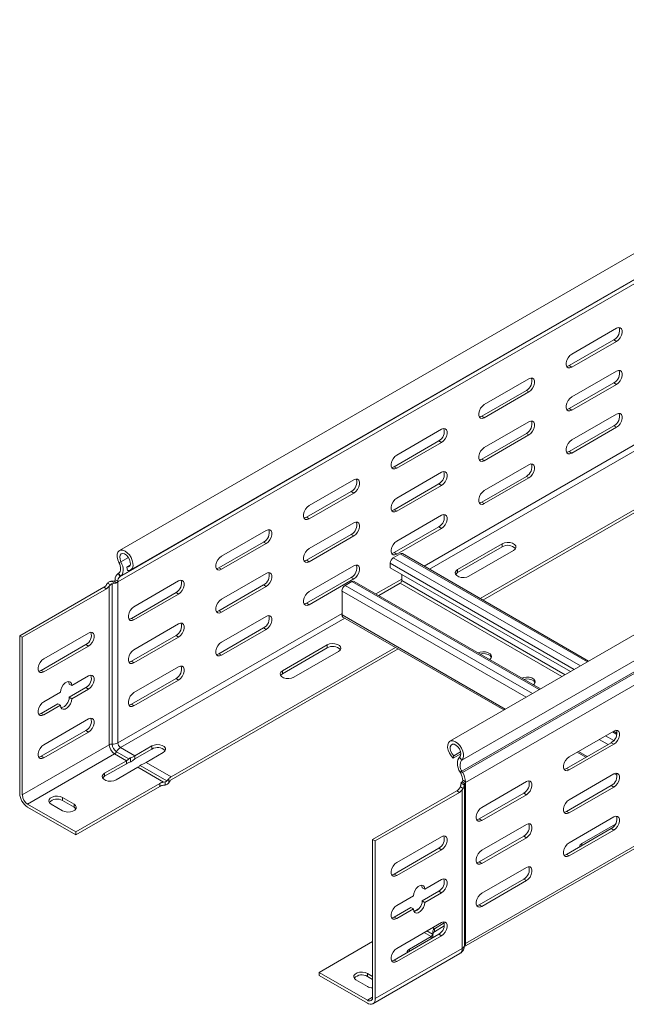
# Model space of a CAD drawing. Header units: millimetres. Extents: x 38 to 1681, y -3632 to -200.
# Tile 1 of 27: x 119 to 364, y -3399 to -3002. Entities that reach past the tile are written whole.
import ezdxf

# ---------------------------------------------------------------- set-up
doc = ezdxf.new("R2010")
doc.units = ezdxf.units.MM

msp = doc.modelspace()

# ---------------------------------------------------------------- linework, layer by layer
at = {"color": 7, "linetype": 'Continuous', "lineweight": 15}
for p, q in [((546.12, -2992.77), (159.33, -3216.06)), ((163.88, -3223.94), (550.67, -3000.66)), ((158.66, -3228.68), (545.44, -3005.39)), ((159.53, -3226.65), (546.32, -3003.36)), ((159.78, -3226.5), (546.56, -3003.21)), ((679.52, -3069.78), (292.73, -3293.07)), ((297.48, -3300.81), (684.27, -3077.52)), ((297.61, -3305.22), (684.4, -3081.93)), ((297.85, -3305.66), (684.64, -3082.37)), ((298.97, -3309.73), (685.81, -3086.42)), ((341.97, -3136.72), (360.01, -3126.31)), ((340.91, -3141.42), (358.95, -3131.01)), ((360.01, -3131.62), (341.97, -3142.03)), ((358.95, -3131.01), (360.01, -3131.62)), ((304.95, -3235.46), (479.37, -3134.77)), ((306.01, -3236.07), (480.43, -3135.38)), ((340.91, -3141.42), (341.97, -3142.03)), ((341.97, -3154.07), (360.01, -3143.67)), ((306.62, -3157.13), (324.65, -3146.72)), ((340.91, -3158.77), (358.95, -3148.36)), ((360.01, -3148.97), (341.97, -3159.38)), ((358.95, -3148.36), (360.01, -3148.97)), ((298.4, -3376.19), (685.18, -3152.9)), ((299.02, -3374.82), (685.81, -3151.53)), ((305.56, -3161.83), (323.59, -3151.42)), ((324.65, -3152.03), (306.62, -3162.44)), ((323.59, -3151.42), (324.65, -3152.03)), ((340.91, -3158.77), (341.97, -3159.38)), ((341.97, -3171.43), (360.01, -3161.02)), ((305.56, -3161.83), (306.62, -3162.44)), ((306.62, -3174.48), (324.65, -3164.08)), ((271.26, -3177.54), (289.3, -3167.13)), ((305.56, -3179.18), (323.59, -3168.77)), ((323.59, -3168.77), (324.65, -3169.38)), ((340.91, -3176.12), (358.95, -3165.71)), ((360.01, -3166.32), (341.97, -3176.73)), ((358.95, -3165.71), (360.01, -3166.32)), ((270.2, -3182.24), (288.23, -3171.83)), ((289.3, -3172.44), (271.26, -3182.85)), ((288.23, -3171.83), (289.3, -3172.44)), ((324.65, -3169.38), (306.62, -3179.79)), ((340.91, -3176.12), (341.97, -3176.73)), ((305.56, -3179.18), (306.62, -3179.79)), ((270.2, -3182.24), (271.26, -3182.85)), ((271.26, -3194.89), (289.3, -3184.49)), ((306.62, -3191.84), (324.65, -3181.43)), ((235.91, -3197.95), (253.94, -3187.54)), ((305.56, -3196.53), (323.59, -3186.12)), ((324.65, -3186.73), (306.62, -3197.14)), ((323.59, -3186.12), (324.65, -3186.73)), ((234.85, -3202.65), (252.88, -3192.24)), ((253.94, -3192.85), (235.91, -3203.26)), ((252.88, -3192.24), (253.94, -3192.85)), ((270.2, -3199.59), (288.23, -3189.18)), ((289.3, -3189.79), (271.26, -3200.2)), ((288.23, -3189.18), (289.3, -3189.79)), ((305.56, -3196.53), (306.62, -3197.14)), ((270.2, -3199.59), (271.26, -3200.2)), ((234.85, -3202.65), (235.91, -3203.26)), ((235.91, -3215.3), (253.94, -3204.9)), ((271.26, -3212.25), (289.3, -3201.84)), ((200.55, -3218.36), (218.58, -3207.95)), ((270.2, -3216.94), (288.23, -3206.53)), ((289.3, -3207.14), (271.26, -3217.55)), ((288.23, -3206.53), (289.3, -3207.14)), ((199.49, -3223.06), (217.52, -3212.65)), ((217.52, -3212.65), (218.58, -3213.26)), ((234.85, -3220), (252.88, -3209.59)), ((253.94, -3210.2), (235.91, -3220.61)), ((252.88, -3209.59), (253.94, -3210.2)), ((218.58, -3213.26), (200.55, -3223.67)), ((270.2, -3216.94), (271.26, -3217.55)), ((313.87, -3213.37), (295.84, -3223.78)), ((295.84, -3225.01), (313.87, -3214.6)), ((300.43, -3226.43), (318.46, -3216.02)), ((313.87, -3214.6), (313.87, -3213.37)), ((159.13, -3220.95), (159.95, -3220.63)), ((234.85, -3220), (235.91, -3220.61)), ((269.89, -3219.01), (272.64, -3217.42)), ((348.74, -3260.74), (273.54, -3217.33)), ((163.66, -3221.96), (162.28, -3222.76)), ((162.61, -3224.11), (162.28, -3222.76)), ((199.49, -3223.06), (200.55, -3223.67)), ((235.91, -3232.66), (253.94, -3222.25)), ((268.61, -3223.01), (268.61, -3221.22)), ((341.35, -3265), (268.61, -3223.01)), ((295.84, -3225.01), (295.84, -3223.78)), ((156.03, -3228.52), (157.4, -3229.31)), ((158.27, -3229.06), (157.24, -3228.46)), ((157.6, -3227.85), (158.66, -3228.46)), ((158.66, -3228.46), (158.66, -3228.68)), ((158.66, -3293.79), (158.66, -3228.68)), ((158.76, -3225.36), (159.01, -3225.21)), ((159.53, -3226.65), (158.76, -3225.36)), ((159.01, -3225.21), (159.78, -3226.5)), ((159.53, -3226.65), (159.78, -3226.5)), ((165.2, -3238.77), (183.23, -3228.36)), ((200.55, -3235.72), (218.58, -3225.31)), ((234.85, -3237.35), (252.88, -3226.94)), ((253.94, -3227.55), (235.91, -3237.96)), ((250.44, -3230.24), (253.2, -3228.64)), ((252.88, -3226.94), (253.94, -3227.55)), ((329.29, -3271.96), (254.1, -3228.56)), ((273.28, -3225.71), (273.28, -3228.19)), ((153.01, -3230.91), (119.06, -3250.51)), ((120.12, -3251.12), (154.07, -3231.52)), ((154.07, -3231.52), (153.01, -3230.91)), ((154.16, -3229.85), (154.55, -3229.32)), ((154.55, -3229.32), (155.65, -3229.95)), ((155.65, -3229.95), (155.23, -3230.46)), ((155.23, -3294.54), (155.23, -3230.46)), ((156.37, -3294.29), (156.37, -3229.52)), ((199.49, -3240.41), (217.52, -3230)), ((218.58, -3230.61), (200.55, -3241.02)), ((217.52, -3230), (218.58, -3230.61)), ((249.17, -3242.11), (249.17, -3232.44)), ((272.64, -3229.29), (264.01, -3234.28)), ((164.14, -3243.47), (182.17, -3233.06)), ((183.23, -3233.67), (165.2, -3244.08)), ((182.17, -3233.06), (183.23, -3233.67)), ((199.49, -3240.41), (200.55, -3241.02)), ((234.85, -3237.35), (235.91, -3237.96)), ((164.14, -3243.47), (165.2, -3244.08)), ((200.55, -3253.07), (218.58, -3242.66)), ((249.54, -3242.93), (314.56, -3280.47)), ((165.2, -3256.13), (183.23, -3245.72)), ((199.49, -3257.76), (217.52, -3247.35)), ((218.58, -3247.96), (200.55, -3258.37)), ((217.52, -3247.35), (218.58, -3247.96)), ((119.06, -3250.51), (119.06, -3314.2)), ((119.06, -3250.51), (120.12, -3251.12)), ((120.12, -3314.81), (120.12, -3251.12)), ((146.81, -3249.39), (128.78, -3259.8)), ((164.14, -3260.82), (182.17, -3250.41)), ((183.23, -3251.02), (165.2, -3261.43)), ((182.17, -3250.41), (183.23, -3251.02)), ((145.75, -3254.08), (127.72, -3264.49)), ((128.78, -3265.1), (146.81, -3254.69)), ((145.75, -3254.08), (146.81, -3254.69)), ((180.22, -3307.46), (270.77, -3255.19)), ((180.22, -3308.69), (271.83, -3255.8)), ((243.16, -3254.19), (225.13, -3264.6)), ((225.13, -3265.83), (243.16, -3255.42)), ((243.16, -3255.42), (243.16, -3254.19)), ((199.49, -3257.76), (200.55, -3258.37)), ((229.72, -3267.25), (247.75, -3256.85)), ((127.72, -3264.49), (128.78, -3265.1)), ((164.14, -3260.82), (165.2, -3261.43)), ((165.2, -3273.48), (183.23, -3263.07)), ((225.13, -3265.83), (225.13, -3264.6)), ((146.81, -3266.74), (140.1, -3270.62)), ((164.14, -3278.17), (182.17, -3267.76)), ((183.23, -3268.38), (165.2, -3278.78)), ((182.17, -3267.76), (183.23, -3268.38)), ((139.04, -3270), (140.1, -3270.62)), ((145.75, -3271.43), (139.04, -3275.31)), ((140.1, -3275.92), (146.81, -3272.05)), ((145.75, -3271.43), (146.81, -3272.05)), ((135.5, -3273.27), (128.78, -3277.15)), ((139.04, -3275.31), (140.1, -3275.92)), ((134.44, -3277.97), (127.72, -3281.84)), ((128.78, -3282.46), (135.5, -3278.58)), ((134.44, -3277.97), (135.5, -3278.58)), ((164.14, -3278.17), (165.2, -3278.78)), ((127.72, -3281.84), (128.78, -3282.46)), ((146.81, -3284.09), (128.78, -3294.5)), ((145.75, -3288.79), (127.72, -3299.19)), ((128.78, -3299.81), (146.81, -3289.4)), ((145.75, -3288.79), (146.81, -3289.4)), ((358.95, -3288.98), (340.91, -3299.39)), ((360.18, -3289.8), (358.86, -3289.03)), ((155.23, -3294.54), (120.12, -3314.81)), ((159.72, -3295.62), (165.55, -3298.99)), ((172.45, -3295.01), (165.55, -3298.99)), ((165.55, -3300.22), (172.45, -3296.24)), ((172.45, -3296.24), (172.45, -3295.01)), ((357.88, -3293.68), (339.85, -3304.09)), ((340.91, -3304.7), (358.95, -3294.29)), ((358.95, -3294.29), (357.88, -3293.68)), ((157.35, -3298.22), (122.24, -3318.48)), ((127.72, -3299.19), (128.78, -3299.81)), ((157.35, -3298.22), (162.12, -3300.97)), ((158.14, -3297.35), (163.12, -3300.23)), ((163.84, -3301.4), (163.84, -3299.79)), ((165.55, -3300.22), (165.55, -3298.99)), ((170.15, -3301.65), (177.04, -3297.67)), ((297.16, -3298.14), (294.01, -3299.96)), ((294.01, -3299.96), (294.34, -3298.99)), ((297.06, -3297.42), (294.34, -3298.99)), ((297.48, -3300.81), (296.67, -3299.56)), ((344.13, -3297.54), (347.66, -3299.58)), ((153.35, -3306.03), (162.12, -3300.97)), ((162.12, -3302.2), (153.35, -3307.26)), ((166.72, -3303.63), (157.95, -3308.69)), ((162.12, -3302.2), (162.12, -3300.97)), ((166.72, -3303.63), (177.13, -3309.64)), ((167.72, -3302.88), (178.52, -3309.12)), ((170.15, -3301.65), (180.22, -3307.46)), ((340.91, -3304.7), (339.85, -3304.09)), ((153.35, -3307.26), (153.35, -3306.03)), ((179.22, -3308.33), (179.22, -3309.91)), ((297.61, -3305.22), (296.84, -3305.62)), ((297.08, -3306.06), (296.84, -3305.62)), ((297.08, -3306.06), (297.85, -3305.66)), ((297.85, -3305.66), (297.61, -3305.22)), ((358.95, -3306.33), (340.91, -3316.74)), ((359.17, -3306.22), (360.17, -3306.8)), ((175.64, -3310.11), (141.69, -3329.71)), ((175.64, -3311.34), (141.69, -3330.93)), ((175.64, -3311.34), (175.64, -3310.11)), ((177.13, -3309.64), (177.79, -3309.53)), ((177.79, -3310.79), (177.13, -3310.87)), ((177.79, -3309.53), (177.79, -3310.79)), ((296.94, -3311.52), (296.65, -3312.1)), ((298.04, -3312.15), (296.94, -3311.52)), ((297.08, -3310.62), (297.08, -3310.98)), ((298.58, -3310.8), (297.21, -3310.01)), ((297.63, -3309.51), (298.66, -3310.11)), ((297.71, -3312.71), (298.04, -3312.15)), ((299.01, -3309.49), (297.96, -3308.88)), ((298.59, -3375.57), (298.59, -3310.66)), ((298.66, -3310.11), (299.02, -3309.9)), ((299.02, -3374.82), (299.02, -3309.9)), ((323.59, -3309.39), (305.56, -3319.8)), ((357.88, -3311.03), (339.85, -3321.44)), ((340.91, -3322.05), (358.95, -3311.64)), ((358.95, -3311.64), (357.88, -3311.03)), ((136.38, -3315.83), (140.98, -3318.48)), ((136.38, -3317.06), (136.38, -3315.83)), ((261.54, -3332.76), (295.49, -3313.16)), ((296.55, -3313.77), (262.6, -3333.37)), ((295.49, -3313.16), (296.55, -3313.77)), ((297.71, -3376.8), (297.71, -3312.71)), ((322.53, -3314.09), (304.5, -3324.5)), ((305.56, -3325.11), (323.59, -3314.7)), ((323.59, -3314.7), (322.53, -3314.09)), ((141.69, -3329.71), (122.24, -3318.48)), ((122.24, -3319.71), (141.69, -3330.93)), ((136.38, -3321.14), (131.79, -3318.48)), ((140.98, -3319.71), (136.38, -3317.06)), ((140.98, -3319.71), (140.98, -3318.48)), ((340.91, -3322.05), (339.85, -3321.44)), ((358.95, -3323.69), (340.91, -3334.1)), ((305.56, -3325.11), (304.5, -3324.5)), ((323.59, -3326.74), (305.56, -3337.15)), ((346.04, -3334.4), (359.54, -3326.61)), ((141.69, -3330.93), (141.69, -3329.71)), ((271.26, -3342.05), (289.3, -3331.64)), ((322.53, -3331.44), (304.5, -3341.85)), ((305.56, -3342.46), (323.59, -3332.05)), ((323.59, -3332.05), (322.53, -3331.44)), ((357.88, -3328.38), (339.85, -3338.79)), ((340.91, -3339.4), (358.95, -3328.99)), ((358.95, -3328.99), (357.88, -3328.38)), ((261.54, -3396.45), (261.54, -3332.76)), ((262.6, -3333.37), (261.54, -3332.76)), ((262.6, -3333.37), (262.6, -3397.06)), ((270.2, -3346.74), (288.23, -3336.34)), ((289.3, -3336.95), (271.26, -3347.36)), ((289.3, -3336.95), (288.23, -3336.34)), ((340.91, -3339.4), (339.85, -3338.79)), ((305.56, -3342.46), (304.5, -3341.85)), ((323.59, -3344.1), (305.56, -3354.51)), ((271.26, -3347.36), (270.2, -3346.74)), ((282.58, -3352.87), (289.3, -3348.99)), ((322.53, -3348.79), (304.5, -3359.2)), ((305.56, -3359.81), (323.59, -3349.4)), ((323.59, -3349.4), (322.53, -3348.79)), ((271.26, -3359.4), (277.98, -3355.52)), ((282.58, -3352.87), (281.52, -3352.26)), ((281.52, -3357.57), (288.23, -3353.69)), ((289.3, -3354.3), (282.58, -3358.18)), ((289.3, -3354.3), (288.23, -3353.69)), ((282.58, -3358.18), (281.52, -3357.57)), ((305.56, -3359.81), (304.5, -3359.2)), ((270.2, -3364.1), (276.92, -3360.22)), ((271.26, -3364.71), (270.2, -3364.1)), ((277.98, -3360.83), (271.26, -3364.71)), ((277.98, -3360.83), (276.92, -3360.22)), ((278.34, -3361.85), (280.09, -3360.84)), ((271.26, -3376.75), (289.3, -3366.34)), ((286.47, -3368.8), (290.47, -3366.48)), ((290.47, -3367.71), (286.47, -3370.02)), ((270.2, -3381.45), (288.23, -3371.04)), ((289.3, -3371.65), (271.26, -3382.06)), ((285.16, -3372), (276.39, -3377.06)), ((285.81, -3371.93), (285.81, -3370.28)), ((286.47, -3368.8), (286.47, -3370.02)), ((289.3, -3371.65), (288.23, -3371.04)), ((261.54, -3374), (239.97, -3386.45)), ((261.67, -3399.12), (296.77, -3378.86)), ((262.6, -3397.06), (297.71, -3376.8)), ((271.26, -3382.06), (270.2, -3381.45)), ((239.97, -3387.68), (239.97, -3386.45)), ((239.97, -3386.45), (259.42, -3397.68)), ((259.42, -3398.9), (239.97, -3387.68)), ((261.54, -3388.08), (259.42, -3386.86)), ((259.42, -3388.08), (259.42, -3386.86)), ((254.82, -3389.51), (259.42, -3392.17)), ((259.42, -3388.08), (261.54, -3389.31))]:
    msp.add_line(p, q, dxfattribs=at)
at = {"color": 8, "linetype": 'Continuous', "lineweight": 15}
for p, q in [((282.32, -3222.4), (457.76, -3121.12)), ((284.44, -3223.62), (458.86, -3122.93)), ((159.95, -3220.63), (162.99, -3218.88)), ((345.45, -3262.63), (269.89, -3219.01)), ((348.21, -3261.04), (272.64, -3217.42)), ((342.91, -3264.1), (268.61, -3221.22)), ((328.76, -3272.27), (253.2, -3228.64)), ((262.88, -3233.62), (273.28, -3227.62)), ((339.2, -3266.24), (273.28, -3228.19)), ((323.46, -3275.33), (249.17, -3232.44)), ((326.01, -3273.86), (250.44, -3230.24)), ((337.93, -3266.98), (272.64, -3229.29)), ((158.66, -3293.79), (249.17, -3241.54)), ((159.72, -3295.62), (250.27, -3243.35)), ((315.09, -3280.16), (249.17, -3242.11)), ((356.56, -3294.44), (353.03, -3292.4)), ((358.88, -3292.84), (355.57, -3290.93)), ((360.12, -3290.37), (358.33, -3289.34)), ((348.19, -3299.27), (344.65, -3297.23)), ((359.98, -3306.08), (359.88, -3306.02)), ((346.04, -3335.22), (346.04, -3334.4)), ((285.16, -3372), (282.33, -3370.37)), ((285.74, -3371.02), (283.47, -3369.71)), ((285.16, -3372.82), (285.16, -3372)), ((286.47, -3368.8), (285.76, -3368.39)), ((276.39, -3377.88), (276.39, -3377.06)), ((261.54, -3396.45), (259.42, -3397.68))]:
    msp.add_line(p, q, dxfattribs=at)
at = {"color": 7, "linetype": 'Continuous', "lineweight": 15, "flags": 128}
for points in [[(360.01, -3126.31), (360.79, -3126.02), (361.48, -3126.08), (362, -3126.49), (362.27, -3127.2), (362.27, -3128.12), (362, -3129.15), (361.48, -3130.15), (360.79, -3131.01), (360.01, -3131.62)], [(341.97, -3142.03), (341.19, -3142.32), (340.5, -3142.26), (339.98, -3141.85), (339.71, -3141.14), (339.71, -3140.22), (339.98, -3139.2), (340.5, -3138.2), (341.19, -3137.34), (341.97, -3136.72)], [(339.91, -3141.73), (340.13, -3141.71), (340.91, -3141.42)], [(360.01, -3143.67), (360.79, -3143.37), (361.48, -3143.43), (362, -3143.84), (362.27, -3144.55), (362.27, -3145.47), (362, -3146.5), (361.48, -3147.5), (360.79, -3148.36), (360.01, -3148.97)], [(324.65, -3146.72), (325.44, -3146.43), (326.13, -3146.49), (326.64, -3146.9), (326.91, -3147.61), (326.91, -3148.53), (326.64, -3149.56), (326.13, -3150.56), (325.44, -3151.42), (324.65, -3152.03)], [(306.62, -3162.44), (305.83, -3162.73), (305.14, -3162.67), (304.63, -3162.26), (304.36, -3161.55), (304.36, -3160.63), (304.63, -3159.61), (305.14, -3158.61), (305.83, -3157.75), (306.62, -3157.13)], [(341.97, -3159.38), (341.19, -3159.68), (340.5, -3159.61), (339.98, -3159.2), (339.71, -3158.5), (339.71, -3157.57), (339.98, -3156.55), (340.5, -3155.55), (341.19, -3154.69), (341.97, -3154.07)], [(339.91, -3159.08), (340.13, -3159.06), (340.91, -3158.77)], [(360.01, -3161.02), (360.79, -3160.72), (361.48, -3160.78), (362, -3161.19), (362.27, -3161.9), (362.27, -3162.82), (362, -3163.85), (361.48, -3164.85), (360.79, -3165.71), (360.01, -3166.32)], [(304.55, -3162.14), (304.77, -3162.12), (305.56, -3161.83)], [(324.65, -3164.08), (325.44, -3163.78), (326.13, -3163.84), (326.64, -3164.25), (326.91, -3164.96), (326.91, -3165.88), (326.64, -3166.91), (326.13, -3167.91), (325.44, -3168.77), (324.65, -3169.38)], [(289.3, -3167.13), (290.08, -3166.84), (290.77, -3166.9), (291.29, -3167.31), (291.56, -3168.02), (291.56, -3168.94), (291.29, -3169.97), (290.77, -3170.97), (290.08, -3171.83), (289.3, -3172.44)], [(341.97, -3176.73), (341.19, -3177.03), (340.5, -3176.97), (339.98, -3176.56), (339.71, -3175.85), (339.71, -3174.93), (339.98, -3173.9), (340.5, -3172.9), (341.19, -3172.04), (341.97, -3171.43)], [(306.62, -3179.79), (305.83, -3180.09), (305.14, -3180.02), (304.63, -3179.61), (304.36, -3178.91), (304.36, -3177.98), (304.63, -3176.96), (305.14, -3175.96), (305.83, -3175.1), (306.62, -3174.48)], [(339.91, -3176.43), (340.13, -3176.41), (340.91, -3176.12)], [(271.26, -3182.85), (270.48, -3183.14), (269.79, -3183.08), (269.27, -3182.67), (269, -3181.96), (269, -3181.04), (269.27, -3180.02), (269.79, -3179.02), (270.48, -3178.16), (271.26, -3177.54)], [(304.55, -3179.49), (304.77, -3179.47), (305.56, -3179.18)], [(324.65, -3181.43), (325.44, -3181.13), (326.13, -3181.19), (326.64, -3181.6), (326.91, -3182.31), (326.91, -3183.23), (326.64, -3184.26), (326.13, -3185.26), (325.44, -3186.12), (324.65, -3186.73)], [(269.2, -3182.55), (269.42, -3182.53), (270.2, -3182.24)], [(289.3, -3184.49), (290.08, -3184.19), (290.77, -3184.25), (291.29, -3184.66), (291.56, -3185.37), (291.56, -3186.29), (291.29, -3187.32), (290.77, -3188.32), (290.08, -3189.18), (289.3, -3189.79)], [(253.94, -3187.54), (254.73, -3187.25), (255.42, -3187.31), (255.93, -3187.72), (256.2, -3188.43), (256.2, -3189.35), (255.93, -3190.38), (255.42, -3191.38), (254.73, -3192.24), (253.94, -3192.85)], [(306.62, -3197.14), (305.83, -3197.44), (305.14, -3197.38), (304.63, -3196.97), (304.36, -3196.26), (304.36, -3195.34), (304.63, -3194.31), (305.14, -3193.31), (305.83, -3192.45), (306.62, -3191.84)], [(271.26, -3200.2), (270.48, -3200.5), (269.79, -3200.43), (269.27, -3200.02), (269, -3199.32), (269, -3198.39), (269.27, -3197.37), (269.79, -3196.37), (270.48, -3195.51), (271.26, -3194.89)], [(304.55, -3196.84), (304.77, -3196.82), (305.56, -3196.53)], [(235.91, -3203.26), (235.12, -3203.55), (234.43, -3203.49), (233.92, -3203.08), (233.65, -3202.37), (233.65, -3201.45), (233.92, -3200.43), (234.43, -3199.43), (235.12, -3198.57), (235.91, -3197.95)], [(269.2, -3199.9), (269.42, -3199.88), (270.2, -3199.59)], [(233.84, -3202.96), (234.06, -3202.94), (234.85, -3202.65)], [(253.94, -3204.9), (254.73, -3204.6), (255.42, -3204.66), (255.93, -3205.07), (256.2, -3205.78), (256.2, -3206.7), (255.93, -3207.73), (255.42, -3208.73), (254.73, -3209.59), (253.94, -3210.2)], [(289.3, -3201.84), (290.08, -3201.54), (290.77, -3201.61), (291.29, -3202.01), (291.56, -3202.72), (291.56, -3203.65), (291.29, -3204.67), (290.77, -3205.67), (290.08, -3206.53), (289.3, -3207.14)], [(218.58, -3207.95), (219.37, -3207.66), (220.06, -3207.72), (220.57, -3208.13), (220.85, -3208.84), (220.85, -3209.76), (220.57, -3210.79), (220.06, -3211.79), (219.37, -3212.65), (218.58, -3213.26)], [(271.26, -3217.55), (270.48, -3217.85), (269.79, -3217.79), (269.27, -3217.38), (269, -3216.67), (269, -3215.75), (269.27, -3214.72), (269.79, -3213.72), (270.48, -3212.86), (271.26, -3212.25)], [(318.46, -3216.02), (319.11, -3215.49), (319.4, -3214.86), (319.3, -3214.21), (318.83, -3213.62), (318.03, -3213.16), (317.01, -3212.89), (315.88, -3212.83), (314.79, -3213), (313.87, -3213.37)], [(162.61, -3224.11), (163.42, -3224.12), (164.09, -3223.8), (164.56, -3223.18), (164.8, -3222.31), (164.79, -3221.25), (164.52, -3220.09), (164.02, -3218.93), (163.33, -3217.86), (162.5, -3216.95), (161.6, -3216.28), (160.71, -3215.92), (159.88, -3215.87), (159.19, -3216.16), (158.7, -3216.74), (158.43, -3217.59), (158.42, -3218.63), (158.66, -3219.78), (159.13, -3220.95)], [(235.91, -3220.61), (235.12, -3220.91), (234.43, -3220.84), (233.92, -3220.43), (233.65, -3219.73), (233.65, -3218.8), (233.92, -3217.78), (234.43, -3216.78), (235.12, -3215.92), (235.91, -3215.3)], [(269.2, -3217.25), (269.42, -3217.24), (270.2, -3216.94)], [(159.13, -3220.95), (159.42, -3221.6), (159.63, -3222.26), (159.75, -3222.91), (159.78, -3223.52), (159.72, -3224.07), (159.57, -3224.54), (159.33, -3224.93), (159.01, -3225.21)], [(162.28, -3222.76), (162.96, -3222.72), (163.47, -3222.33), (163.74, -3221.64), (163.72, -3220.73), (163.43, -3219.73), (162.91, -3218.76), (162.21, -3217.96), (161.43, -3217.42), (160.68, -3217.22), (160.05, -3217.38), (159.62, -3217.89), (159.45, -3218.67), (159.57, -3219.63), (159.95, -3220.63)], [(159.95, -3220.63), (160.35, -3221.54), (160.64, -3222.45), (160.8, -3223.33), (160.84, -3224.17), (160.76, -3224.93), (160.54, -3225.58), (160.21, -3226.11), (159.78, -3226.5)], [(200.55, -3223.67), (199.77, -3223.96), (199.08, -3223.9), (198.56, -3223.49), (198.29, -3222.78), (198.29, -3221.86), (198.56, -3220.84), (199.08, -3219.84), (199.77, -3218.98), (200.55, -3218.36)], [(233.84, -3220.31), (234.06, -3220.29), (234.85, -3220)], [(198.49, -3223.37), (198.71, -3223.35), (199.49, -3223.06)], [(253.94, -3222.25), (254.73, -3221.95), (255.42, -3222.02), (255.93, -3222.43), (256.2, -3223.13), (256.2, -3224.06), (255.93, -3225.08), (255.42, -3226.08), (254.73, -3226.94), (253.94, -3227.55)], [(295.84, -3223.78), (295.19, -3224.31), (294.9, -3224.94), (294.99, -3225.59), (295.47, -3226.18), (296.27, -3226.64), (297.29, -3226.92), (298.42, -3226.98), (299.51, -3226.81), (300.43, -3226.43)], [(183.23, -3228.36), (184.02, -3228.07), (184.71, -3228.13), (185.22, -3228.54), (185.49, -3229.25), (185.49, -3230.17), (185.22, -3231.2), (184.71, -3232.2), (184.02, -3233.06), (183.23, -3233.67)], [(218.58, -3225.31), (219.37, -3225.01), (220.06, -3225.07), (220.57, -3225.48), (220.85, -3226.19), (220.85, -3227.11), (220.57, -3228.14), (220.06, -3229.14), (219.37, -3230), (218.58, -3230.61)], [(295.06, -3225.72), (295.19, -3225.54), (295.84, -3225.01)], [(235.91, -3237.96), (235.12, -3238.26), (234.43, -3238.2), (233.92, -3237.79), (233.65, -3237.08), (233.65, -3236.16), (233.92, -3235.13), (234.43, -3234.13), (235.12, -3233.27), (235.91, -3232.66)], [(200.55, -3241.02), (199.77, -3241.32), (199.08, -3241.25), (198.56, -3240.84), (198.29, -3240.14), (198.29, -3239.21), (198.56, -3238.19), (199.08, -3237.19), (199.77, -3236.33), (200.55, -3235.72)], [(165.2, -3244.08), (164.41, -3244.38), (163.72, -3244.31), (163.21, -3243.9), (162.93, -3243.19), (162.93, -3242.27), (163.21, -3241.25), (163.72, -3240.25), (164.41, -3239.39), (165.2, -3238.77)], [(198.49, -3240.72), (198.71, -3240.7), (199.49, -3240.41)], [(233.84, -3237.66), (234.06, -3237.65), (234.85, -3237.35)], [(163.13, -3243.78), (163.35, -3243.76), (164.14, -3243.47)], [(218.58, -3242.66), (219.37, -3242.36), (220.06, -3242.43), (220.57, -3242.84), (220.85, -3243.54), (220.85, -3244.47), (220.57, -3245.49), (220.06, -3246.49), (219.37, -3247.35), (218.58, -3247.96)], [(183.23, -3245.72), (184.02, -3245.42), (184.71, -3245.48), (185.22, -3245.89), (185.49, -3246.6), (185.49, -3247.52), (185.22, -3248.55), (184.71, -3249.55), (184.02, -3250.41), (183.23, -3251.02)], [(146.81, -3254.69), (147.6, -3254.08), (148.29, -3253.22), (148.8, -3252.22), (149.08, -3251.2), (149.08, -3250.27), (148.8, -3249.57), (148.29, -3249.16), (147.6, -3249.09), (146.81, -3249.39)], [(165.2, -3261.43), (164.41, -3261.73), (163.72, -3261.66), (163.21, -3261.25), (162.93, -3260.55), (162.93, -3259.62), (163.21, -3258.6), (163.72, -3257.6), (164.41, -3256.74), (165.2, -3256.13)], [(200.55, -3258.37), (199.77, -3258.67), (199.08, -3258.61), (198.56, -3258.2), (198.29, -3257.49), (198.29, -3256.57), (198.56, -3255.54), (199.08, -3254.54), (199.77, -3253.68), (200.55, -3253.07)], [(247.75, -3256.85), (248.4, -3256.31), (248.69, -3255.68), (248.59, -3255.03), (248.12, -3254.44), (247.32, -3253.98), (246.3, -3253.71), (245.17, -3253.65), (244.08, -3253.82), (243.16, -3254.19)], [(128.78, -3259.8), (128, -3260.41), (127.3, -3261.27), (126.79, -3262.27), (126.52, -3263.3), (126.52, -3264.22), (126.79, -3264.93), (127.3, -3265.34), (128, -3265.4), (128.78, -3265.1)], [(198.49, -3258.07), (198.71, -3258.06), (199.49, -3257.76)], [(308.73, -3260.09), (309.21, -3259.66), (309.5, -3259.03), (309.41, -3258.38), (308.93, -3257.79), (308.13, -3257.33), (307.11, -3257.05), (305.98, -3257), (304.89, -3257.17), (304.14, -3257.45)], [(309.45, -3259.23), (309.41, -3259.12), (308.93, -3258.52), (308.13, -3258.06), (307.11, -3257.79), (305.98, -3257.73), (304.92, -3257.89)], [(127.72, -3264.49), (126.94, -3264.79), (126.72, -3264.8)], [(163.13, -3261.13), (163.35, -3261.11), (164.14, -3260.82)], [(183.23, -3263.07), (184.02, -3262.77), (184.71, -3262.84), (185.22, -3263.25), (185.49, -3263.95), (185.49, -3264.88), (185.22, -3265.9), (184.71, -3266.9), (184.02, -3267.76), (183.23, -3268.38)], [(225.13, -3264.6), (224.48, -3265.14), (224.19, -3265.76), (224.28, -3266.41), (224.76, -3267), (225.56, -3267.46), (226.58, -3267.74), (227.71, -3267.8), (228.8, -3267.63), (229.72, -3267.25)], [(146.81, -3272.05), (147.6, -3271.43), (148.29, -3270.57), (148.8, -3269.57), (149.08, -3268.55), (149.08, -3267.63), (148.8, -3266.92), (148.29, -3266.51), (147.6, -3266.45), (146.81, -3266.74)], [(224.35, -3266.54), (224.48, -3266.36), (225.13, -3265.83)], [(326.4, -3270.3), (326.89, -3269.86), (327.18, -3269.23), (327.08, -3268.59), (326.61, -3267.99), (325.81, -3267.53), (324.78, -3267.26), (323.66, -3267.2), (322.57, -3267.37), (321.82, -3267.65)], [(327.13, -3269.44), (327.08, -3269.32), (326.61, -3268.73), (325.81, -3268.27), (324.78, -3267.99), (323.66, -3267.94), (322.6, -3268.1)], [(140.1, -3270.62), (139.96, -3269.79), (139.56, -3269.22), (138.95, -3268.98), (138.2, -3269.1), (137.4, -3269.56), (136.65, -3270.31), (136.04, -3271.25), (135.64, -3272.28), (135.5, -3273.27)], [(138.8, -3268.98), (138.9, -3269.18), (139.04, -3270)], [(135.5, -3278.58), (135.64, -3279.41), (136.04, -3279.97), (136.65, -3280.21), (137.4, -3280.09), (138.2, -3279.63), (138.95, -3278.89), (139.56, -3277.94), (139.96, -3276.91), (140.1, -3275.92)], [(165.2, -3278.78), (164.41, -3279.08), (163.72, -3279.02), (163.21, -3278.61), (162.93, -3277.9), (162.93, -3276.98), (163.21, -3275.95), (163.72, -3274.95), (164.41, -3274.09), (165.2, -3273.48)], [(128.78, -3277.15), (128, -3277.76), (127.3, -3278.62), (126.79, -3279.62), (126.52, -3280.65), (126.52, -3281.57), (126.79, -3282.28), (127.3, -3282.69), (128, -3282.75), (128.78, -3282.46)], [(163.13, -3278.48), (163.35, -3278.47), (164.14, -3278.17)], [(127.72, -3281.84), (126.94, -3282.14), (126.72, -3282.16)], [(146.81, -3289.4), (147.6, -3288.78), (148.29, -3287.92), (148.8, -3286.92), (149.08, -3285.9), (149.08, -3284.98), (148.8, -3284.27), (148.29, -3283.86), (147.6, -3283.8), (146.81, -3284.09)], [(358.95, -3294.29), (359.73, -3293.68), (360.42, -3292.82), (360.94, -3291.81), (361.21, -3290.79), (361.21, -3289.87), (360.94, -3289.16), (360.42, -3288.75), (359.73, -3288.69), (358.95, -3288.98)], [(128.78, -3294.5), (128, -3295.11), (127.3, -3295.97), (126.79, -3296.98), (126.52, -3298), (126.52, -3298.92), (126.79, -3299.63), (127.3, -3300.04), (128, -3300.1), (128.78, -3299.81)], [(177.04, -3297.67), (177.69, -3297.13), (177.98, -3296.5), (177.88, -3295.85), (177.41, -3295.26), (176.61, -3294.8), (175.59, -3294.53), (174.46, -3294.47), (173.37, -3294.64), (172.45, -3295.01)], [(294.01, -3299.96), (293.19, -3299.03), (292.52, -3297.94), (292.05, -3296.77), (291.81, -3295.63), (291.83, -3294.59), (292.1, -3293.74), (292.6, -3293.16), (293.29, -3292.88), (294.11, -3292.93), (295.01, -3293.3), (295.91, -3293.97), (296.73, -3294.87), (297.42, -3295.95), (297.92, -3297.12), (298.18, -3298.27), (298.2, -3299.32), (297.96, -3300.19), (297.48, -3300.81)], [(294.34, -3298.99), (293.65, -3298.17), (293.14, -3297.19), (292.88, -3296.19), (292.89, -3295.3), (293.18, -3294.63), (293.71, -3294.27), (294.41, -3294.27), (295.18, -3294.63), (295.94, -3295.3), (296.57, -3296.19), (296.99, -3297.19), (297.16, -3298.17), (297.05, -3298.99), (296.67, -3299.56)], [(127.72, -3299.19), (126.94, -3299.49), (126.72, -3299.51)], [(296.67, -3299.56), (296.27, -3300), (295.98, -3300.58), (295.81, -3301.27), (295.77, -3302.06), (295.86, -3302.92), (296.07, -3303.82), (296.4, -3304.73), (296.84, -3305.62)], [(340.91, -3299.39), (340.13, -3300.01), (339.44, -3300.87), (338.92, -3301.87), (338.65, -3302.89), (338.65, -3303.81), (338.92, -3304.52), (339.44, -3304.93), (340.13, -3304.99), (340.91, -3304.7)], [(339.85, -3304.09), (339.07, -3304.38), (338.85, -3304.4)], [(157.95, -3308.69), (157.03, -3309.06), (155.94, -3309.23), (154.81, -3309.17), (153.79, -3308.9), (152.99, -3308.44), (152.51, -3307.85), (152.41, -3307.2), (152.71, -3306.57), (153.35, -3306.03)], [(153.35, -3307.26), (152.71, -3307.79), (152.58, -3307.97)], [(358.95, -3311.64), (359.73, -3311.03), (360.42, -3310.17), (360.94, -3309.17), (361.21, -3308.14), (361.21, -3307.22), (360.94, -3306.51), (360.42, -3306.1), (359.73, -3306.04), (358.95, -3306.33)], [(323.59, -3314.7), (324.38, -3314.09), (325.07, -3313.23), (325.58, -3312.22), (325.85, -3311.2), (325.85, -3310.28), (325.58, -3309.57), (325.07, -3309.16), (324.38, -3309.1), (323.59, -3309.39)], [(131.79, -3318.48), (131.14, -3317.95), (130.85, -3317.32), (130.95, -3316.67), (131.42, -3316.08), (132.22, -3315.62), (133.24, -3315.35), (134.37, -3315.29), (135.46, -3315.46), (136.38, -3315.83)], [(140.98, -3318.48), (141.63, -3319.02), (141.92, -3319.65), (141.82, -3320.3), (141.34, -3320.89), (140.55, -3321.35), (139.52, -3321.62), (138.4, -3321.68), (137.31, -3321.51), (136.38, -3321.14)], [(141.75, -3320.42), (141.63, -3320.24), (140.98, -3319.71)], [(305.56, -3319.8), (304.77, -3320.42), (304.08, -3321.28), (303.57, -3322.28), (303.3, -3323.3), (303.3, -3324.22), (303.57, -3324.93), (304.08, -3325.34), (304.77, -3325.4), (305.56, -3325.11)], [(340.91, -3316.74), (340.13, -3317.36), (339.44, -3318.22), (338.92, -3319.22), (338.65, -3320.24), (338.65, -3321.16), (338.92, -3321.87), (339.44, -3322.28), (340.13, -3322.34), (340.91, -3322.05)], [(339.85, -3321.44), (339.07, -3321.73), (338.85, -3321.75)], [(358.95, -3328.99), (359.73, -3328.38), (360.42, -3327.52), (360.94, -3326.52), (361.21, -3325.49), (361.21, -3324.57), (360.94, -3323.86), (360.42, -3323.45), (359.73, -3323.39), (358.95, -3323.69)], [(304.5, -3324.5), (303.71, -3324.79), (303.49, -3324.81)], [(323.59, -3332.05), (324.38, -3331.44), (325.07, -3330.58), (325.58, -3329.58), (325.85, -3328.55), (325.85, -3327.63), (325.58, -3326.92), (325.07, -3326.51), (324.38, -3326.45), (323.59, -3326.74)], [(289.3, -3331.64), (290.08, -3331.35), (290.77, -3331.41), (291.29, -3331.82), (291.56, -3332.53), (291.56, -3333.45), (291.29, -3334.47), (290.77, -3335.47), (290.08, -3336.33), (289.3, -3336.95)], [(340.91, -3334.1), (340.13, -3334.71), (339.44, -3335.57), (338.92, -3336.57), (338.65, -3337.59), (338.65, -3338.52), (338.92, -3339.22), (339.44, -3339.63), (340.13, -3339.7), (340.91, -3339.4)], [(305.56, -3337.15), (304.77, -3337.77), (304.08, -3338.63), (303.57, -3339.63), (303.3, -3340.65), (303.3, -3341.57), (303.57, -3342.28), (304.08, -3342.69), (304.77, -3342.76), (305.56, -3342.46)], [(339.85, -3338.79), (339.07, -3339.08), (338.85, -3339.1)], [(271.26, -3347.36), (270.48, -3347.65), (269.79, -3347.59), (269.27, -3347.18), (269, -3346.47), (269, -3345.55), (269.27, -3344.53), (269.79, -3343.52), (270.48, -3342.66), (271.26, -3342.05)], [(304.5, -3341.85), (303.71, -3342.14), (303.49, -3342.16)], [(323.59, -3349.4), (324.38, -3348.79), (325.07, -3347.93), (325.58, -3346.93), (325.85, -3345.9), (325.85, -3344.98), (325.58, -3344.27), (325.07, -3343.86), (324.38, -3343.8), (323.59, -3344.1)], [(269.2, -3347.06), (269.42, -3347.04), (270.2, -3346.74)], [(277.98, -3355.52), (278.12, -3354.54), (278.52, -3353.51), (279.13, -3352.56), (279.88, -3351.81), (280.68, -3351.35), (281.43, -3351.23), (282.04, -3351.47), (282.44, -3352.04), (282.58, -3352.87)], [(281.52, -3352.26), (281.38, -3351.43), (281.29, -3351.23)], [(289.3, -3348.99), (290.08, -3348.7), (290.77, -3348.76), (291.29, -3349.17), (291.56, -3349.88), (291.56, -3350.8), (291.29, -3351.82), (290.77, -3352.83), (290.08, -3353.69), (289.3, -3354.3)], [(305.56, -3354.51), (304.77, -3355.12), (304.08, -3355.98), (303.57, -3356.98), (303.3, -3358), (303.3, -3358.93), (303.57, -3359.63), (304.08, -3360.04), (304.77, -3360.11), (305.56, -3359.81)], [(271.26, -3364.71), (270.48, -3365), (269.79, -3364.94), (269.27, -3364.53), (269, -3363.82), (269, -3362.9), (269.27, -3361.88), (269.79, -3360.87), (270.48, -3360.01), (271.26, -3359.4)], [(282.58, -3358.18), (282.44, -3359.17), (282.04, -3360.19), (281.43, -3361.14), (280.68, -3361.89), (279.88, -3362.35), (279.13, -3362.47), (278.52, -3362.23), (278.12, -3361.66), (277.98, -3360.83)], [(304.5, -3359.2), (303.71, -3359.49), (303.49, -3359.51)], [(269.2, -3364.41), (269.42, -3364.39), (270.2, -3364.1)], [(289.3, -3366.34), (290.08, -3366.05), (290.77, -3366.11), (291.29, -3366.52), (291.56, -3367.23), (291.56, -3368.15), (291.29, -3369.18), (290.77, -3370.18), (290.08, -3371.04), (289.3, -3371.65)], [(271.26, -3382.06), (270.48, -3382.35), (269.79, -3382.29), (269.27, -3381.88), (269, -3381.17), (269, -3380.25), (269.27, -3379.23), (269.79, -3378.23), (270.48, -3377.37), (271.26, -3376.75)], [(269.2, -3381.76), (269.42, -3381.74), (270.2, -3381.45)], [(259.42, -3386.86), (258.5, -3386.48), (257.41, -3386.32), (256.28, -3386.37), (255.26, -3386.65), (254.46, -3387.11), (253.98, -3387.7), (253.88, -3388.35), (254.18, -3388.98), (254.82, -3389.51)]]:
    msp.add_lwpolyline(points, dxfattribs=at)
at = {"color": 7, "linetype": 'Continuous', "lineweight": 15}
for centre, radius, start, end in [((356.9, -3127.23), 4.29, 298.461, 16.6994), ((356.9, -3144.59), 4.29, 298.461, 16.6994), ((321.54, -3147.64), 4.29, 298.461, 16.6994), ((356.9, -3161.94), 4.29, 298.461, 16.6994), ((321.54, -3165), 4.29, 298.461, 16.6994), ((286.19, -3168.05), 4.29, 298.461, 16.6994), ((321.54, -3182.35), 4.29, 298.461, 16.6994), ((286.19, -3185.41), 4.29, 298.461, 16.6994), ((250.83, -3188.46), 4.29, 298.461, 16.6994), ((250.83, -3205.82), 4.29, 298.461, 16.6994), ((286.19, -3202.76), 4.29, 298.461, 16.6994), ((215.48, -3208.88), 4.29, 298.461, 16.6994), ((316.11, -3218.26), 4.29, 43.3127, 121.5348), ((271.38, -3221.34), 2.77, 122.6055, 177.3945), ((273.17, -3218.15), 0.905, 65.6929, 125.6176), ((250.83, -3223.17), 4.29, 298.461, 16.6994), ((156.29, -3233.7), 5.19, 88.1574, 92.7705), ((156.56, -3226.19), 2.33, 267.4521, 290.3222), ((156.83, -3227.82), 0.764, 302.5897, 339.0143), ((160.56, -3227.72), 2.97, 127.3656, 182.5816), ((160.95, -3228.47), 2.3, 128.011, 185.256), ((180.12, -3229.29), 4.29, 298.461, 16.6994), ((215.48, -3226.23), 4.29, 298.461, 16.6994), ((253.72, -3229.38), 0.905, 65.6929, 125.6176), ((271.9, -3228.13), 1.38, 302.6055, 357.3945), ((150.93, -3227.49), 4, 301.278, 323.9141), ((151.99, -3228.1), 4, 301.278, 323.9141), ((156.7, -3225.16), 4.2, 279.6131, 291.9744), ((251.93, -3232.57), 2.77, 122.6055, 177.3945), ((215.48, -3243.58), 4.29, 298.461, 16.6994), ((250.05, -3242.21), 0.887, 173.7012, 234.9867), ((180.12, -3246.64), 4.29, 298.461, 16.6994), ((143.71, -3250.31), 4.29, 298.461, 16.6994), ((245.4, -3259.08), 4.29, 43.3127, 121.5348), ((180.12, -3263.99), 4.29, 298.461, 16.6994), ((143.71, -3267.66), 4.29, 298.461, 16.6994), ((134.74, -3275.43), 4.29, 283.3052, 1.5396), ((143.71, -3285.01), 4.29, 298.461, 16.6994), ((355.84, -3289.9), 4.29, 298.461, 16.6994), ((156.25, -3296.49), 2.2, 86.9965, 117.8735), ((159.83, -3294.33), 4.61, 182.6055, 237.3945), ((156.6, -3289.9), 4.4, 266.9965, 297.8735), ((160.21, -3294.12), 3.84, 182.6055, 237.3945), ((162.06, -3299.35), 4.4, 122.1215, 153.0042), ((160.96, -3293.68), 2.31, 182.6055, 237.3945), ((174.69, -3299.9), 4.29, 43.3127, 121.5348), ((156.18, -3296.36), 2.2, 302.1215, 333.0042), ((300.53, -3302.93), 3.72, 145.2373, 218.045), ((182.21, -3310.76), 3.85, 121.0042, 140.8682), ((291.52, -3309.3), 6.44, 1.8773, 30.2825), ((290.27, -3310.05), 8.76, 3.6538, 30.0967), ((355.84, -3307.26), 4.29, 298.461, 16.6994), ((177.56, -3313.62), 4, 96.0849, 118.7167), ((177.56, -3314.84), 4, 96.0849, 118.7167), ((174.86, -3307.1), 5.19, 327.229, 331.8429), ((181.39, -3310.55), 2.2, 122.1215, 153.0042), ((293.41, -3309.74), 4, 301.278, 323.9141), ((298.64, -3310.8), 1.64, 128.0627, 151.2918), ((299.31, -3310.57), 0.728, 113.5672, 179.451), ((297.58, -3310.66), 1, 351.7017, 5.5144), ((298.25, -3309.46), 0.764, 302.5897, 339.0143), ((320.48, -3310.31), 4.29, 298.461, 16.6994), ((125.97, -3313.88), 6.92, 182.6055, 237.3945), ((124.73, -3314.6), 4.61, 182.6055, 237.3945), ((294.48, -3310.36), 4, 301.278, 323.9141), ((134.14, -3320.72), 4.29, 58.4652, 136.6873), ((355.84, -3324.61), 4.29, 298.461, 16.6994), ((320.48, -3327.67), 4.29, 298.461, 16.6994), ((286.19, -3332.56), 4.29, 298.461, 16.6994), ((346.63, -3335.83), 1.55, 112.4764, 176.2034), ((320.48, -3345.02), 4.29, 298.461, 16.6994), ((286.19, -3349.91), 4.29, 298.461, 16.6994), ((277.23, -3357.68), 4.29, 283.3052, 1.5396), ((286.19, -3367.26), 4.29, 298.461, 16.6994), ((276.98, -3378.49), 1.55, 112.4764, 176.2034), ((257.17, -3391.74), 4.29, 58.4652, 136.6873), ((261.64, -3387.93), 4.79, 242.3161, 268.7785), ((260.25, -3396.66), 1.31, 230.7967, 9.214), ((260.66, -3397.38), 1.97, 230.7967, 9.214)]:
    msp.add_arc(centre, radius, start, end, dxfattribs=at)
at = {"color": 8, "linetype": 'Continuous', "lineweight": 15}
for centre, radius, start, end in [((297.1, -3375.44), 1.49, 293.9863, 354.6936), ((297.59, -3375), 1.44, 303.847, 7.2768), ((299.38, -3375.55), 0.821, 116.1505, 165.3203), ((295.57, -3377.07), 2.16, 304.0564, 7.2558)]:
    msp.add_arc(centre, radius, start, end, dxfattribs=at)
at = {"color": 7, "linetype": 'Continuous', "lineweight": 15}
for points, knots in [([(154.55, -3229.32), (154.61, -3229.25), (154.79, -3229.01), (155.2, -3228.7), (155.67, -3228.55), (155.95, -3228.52), (156.03, -3228.52)], [0, 0, 0, 0, 0.155649, 0.514564, 0.854568, 1, 1, 1, 1]), ([(157.55, -3228.09), (157.56, -3228.04), (157.59, -3227.96), (157.6, -3227.88), (157.6, -3227.85)], [0, 0, 0, 0, 0.614497, 1, 1, 1, 1]), ([(158.66, -3228.46), (158.65, -3228.51), (158.65, -3228.61), (158.58, -3228.77), (158.49, -3228.91), (158.38, -3229.01), (158.3, -3229.04), (158.27, -3229.06)], [0, 0, 0, 0, 0.214041, 0.428088, 0.641869, 0.854622, 1, 1, 1, 1]), ([(156.37, -3229.52), (156.23, -3229.56), (155.95, -3229.65), (155.74, -3229.85), (155.65, -3229.95)], [0, 0, 0, 0, 0.5246304, 1, 1, 1, 1]), ([(157.4, -3229.31), (157.14, -3229.36), (156.8, -3229.43), (156.46, -3229.5), (156.37, -3229.52)], [0, 0, 0, 0, 0.747394, 1, 1, 1, 1]), ([(162.12, -3300.97), (162.23, -3300.91), (162.46, -3300.77), (162.82, -3300.51), (163.02, -3300.32), (163.12, -3300.23)], [0, 0, 0, 0, 0.346327, 0.691474, 1, 1, 1, 1]), ([(163.12, -3300.23), (163.29, -3300.09), (163.51, -3299.91), (163.78, -3299.81), (163.84, -3299.79)], [0, 0, 0, 0, 0.771658, 1, 1, 1, 1]), ([(163.84, -3299.79), (164.08, -3299.7), (164.54, -3299.52), (165.13, -3299.23), (165.43, -3299.06), (165.55, -3298.99)], [0, 0, 0, 0, 0.407021, 0.751647, 1, 1, 1, 1]), ([(165.55, -3300.22), (165.44, -3300.29), (165.21, -3300.42), (164.85, -3300.68), (164.65, -3300.87), (164.55, -3300.96)], [0, 0, 0, 0, 0.346327, 0.691474, 1, 1, 1, 1]), ([(163.84, -3301.4), (163.59, -3301.5), (163.14, -3301.67), (162.54, -3301.97), (162.24, -3302.13), (162.12, -3302.2)], [0, 0, 0, 0, 0.407021, 0.751647, 1, 1, 1, 1]), ([(164.55, -3300.96), (164.38, -3301.1), (164.16, -3301.28), (163.9, -3301.38), (163.84, -3301.4)], [0, 0, 0, 0, 0.771658, 1, 1, 1, 1]), ([(167.72, -3302.88), (167.59, -3303), (167.33, -3303.23), (166.96, -3303.48), (166.77, -3303.59), (166.72, -3303.63)], [0, 0, 0, 0, 0.4065921, 0.8153403, 1, 1, 1, 1]), ([(168.43, -3302.44), (168.23, -3302.53), (167.97, -3302.65), (167.76, -3302.84), (167.72, -3302.88)], [0, 0, 0, 0, 0.771596, 1, 1, 1, 1]), ([(170.15, -3301.65), (169.98, -3301.74), (169.64, -3301.93), (169.03, -3302.22), (168.63, -3302.37), (168.43, -3302.44)], [0, 0, 0, 0, 0.333665, 0.666043, 1, 1, 1, 1]), ([(178.52, -3309.12), (178.7, -3308.92), (178.94, -3308.66), (179.16, -3308.4), (179.22, -3308.33)], [0, 0, 0, 0, 0.747776, 1, 1, 1, 1]), ([(177.79, -3309.53), (177.82, -3309.52), (178.03, -3309.48), (178.3, -3309.35), (178.47, -3309.17), (178.52, -3309.12)], [0, 0, 0, 0, 0.131563, 0.745362, 1, 1, 1, 1]), ([(179.22, -3309.91), (179.09, -3310.08), (178.82, -3310.43), (178.29, -3310.72), (177.93, -3310.77), (177.79, -3310.79)], [0, 0, 0, 0, 0.3737828, 0.7493097, 1, 1, 1, 1]), ([(297.08, -3310.75), (297.08, -3310.88), (297.07, -3311.12), (296.98, -3311.39), (296.94, -3311.52)], [0, 0, 0, 0, 0.52463, 1, 1, 1, 1]), ([(297.21, -3310.01), (297.15, -3310.18), (297.07, -3310.41), (297.08, -3310.68), (297.08, -3310.75)], [0, 0, 0, 0, 0.747394, 1, 1, 1, 1]), ([(297.96, -3308.88), (297.95, -3308.93), (297.95, -3309.02), (297.89, -3309.18), (297.8, -3309.33), (297.71, -3309.44), (297.66, -3309.49), (297.63, -3309.51)], [0, 0, 0, 0, 0.214041, 0.428088, 0.641869, 0.854622, 1, 1, 1, 1]), ([(298.04, -3312.15), (298.07, -3312.07), (298.2, -3311.79), (298.4, -3311.37), (298.54, -3311.02), (298.57, -3310.85), (298.58, -3310.8)], [0, 0, 0, 0, 0.155649, 0.514564, 0.854568, 1, 1, 1, 1]), ([(298.97, -3309.73), (298.98, -3309.68), (299.01, -3309.6), (299.01, -3309.52), (299.01, -3309.49)], [0, 0, 0, 0, 0.614497, 1, 1, 1, 1]), ([(285.74, -3371.02), (285.69, -3371.18), (285.61, -3371.52), (285.39, -3371.85), (285.21, -3371.96), (285.16, -3372)], [0, 0, 0, 0, 0.406592, 0.81534, 1, 1, 1, 1]), ([(285.71, -3372.5), (285.73, -3372.46), (285.81, -3372.29), (285.81, -3372.09), (285.8, -3371.93)], [0, 0, 0, 0, 0.237409, 1, 1, 1, 1]), ([(285.81, -3370.2), (285.81, -3370.41), (285.8, -3370.67), (285.75, -3370.95), (285.74, -3371.02)], [0, 0, 0, 0, 0.771596, 1, 1, 1, 1]), ([(286.47, -3368.8), (286.33, -3368.9), (286.04, -3369.12), (285.83, -3369.64), (285.82, -3370.02), (285.81, -3370.2)], [0, 0, 0, 0, 0.333665, 0.666043, 1, 1, 1, 1]), ([(285.82, -3371.68), (285.82, -3371.52), (285.83, -3371.31), (285.87, -3371.07), (285.89, -3371.01)], [0, 0, 0, 0, 0.725465, 1, 1, 1, 1]), ([(285.89, -3371.01), (285.91, -3370.92), (285.94, -3370.75), (286.03, -3370.52), (286.15, -3370.31), (286.3, -3370.14), (286.41, -3370.06), (286.47, -3370.02)], [0, 0, 0, 0, 0.200691, 0.406593, 0.6075, 0.815941, 1, 1, 1, 1]), ([(296.77, -3378.86), (296.78, -3378.85), (297.11, -3378.72), (297.62, -3378.22), (298.19, -3377.42), (298.53, -3376.52), (298.57, -3375.89), (298.59, -3375.57)], [0, 0, 0, 0, 0.008192, 0.274241, 0.520199, 0.757148, 1, 1, 1, 1])]:
    msp.add_open_spline(points, degree=3, knots=knots, dxfattribs=at)

doc.saveas('drawing.dxf')
